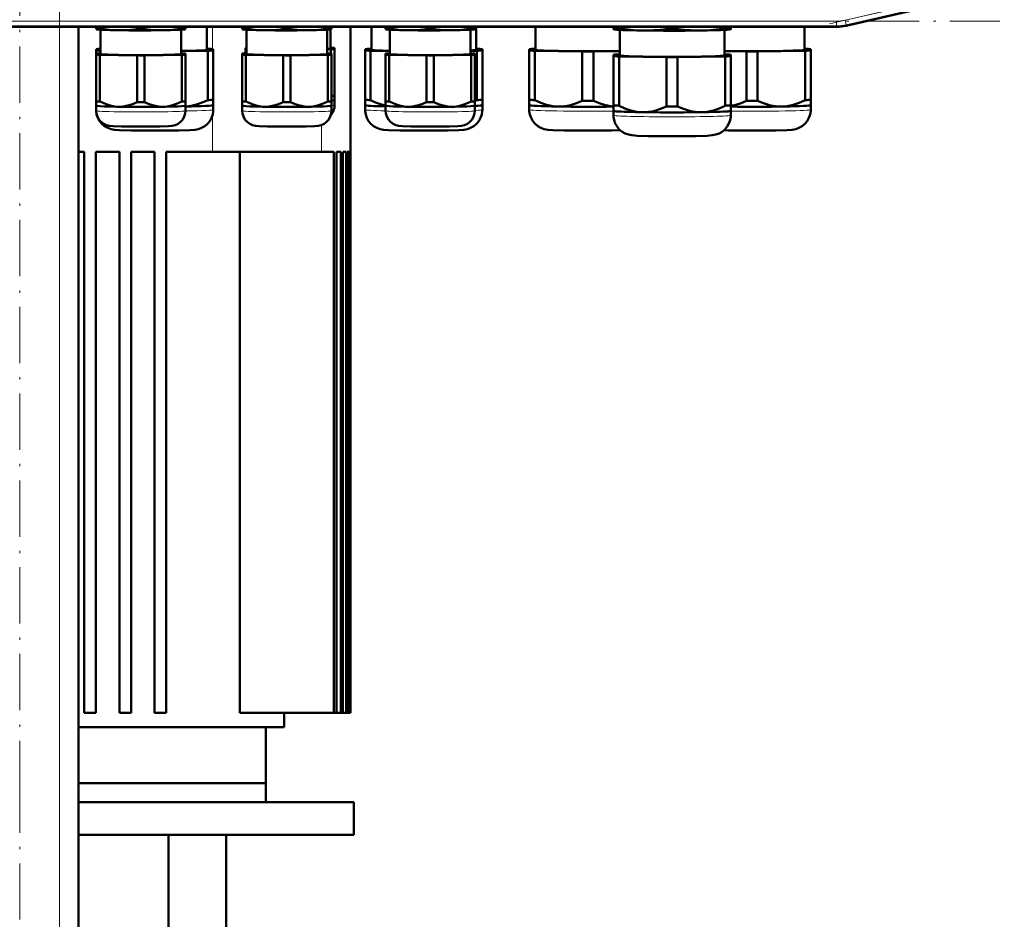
# Model space of a CAD drawing. Extents: x -1351 to 1763, y -1300 to 612.
# Tile 13 of 81: x -1068 to -858, y 117 to 309. Entities that reach past the tile are written whole.
import ezdxf

# ---------------------------------------------------------------- set-up
doc = ezdxf.new("R2010")
doc.units = 0
doc.linetypes.add('DASHDOT', pattern=[18.5, 12, -3, 0.5, -3])

msp = doc.modelspace()

# ---------------------------------------------------------------- linework, layer by layer
at = {"color": 7, "linetype": 'DASHDOT', "lineweight": 18}
for p, q in [((-1059.13, -326), (-1059.13, 364.9)), ((-1067.63, 143.15), (-1067.63, 322.25)), ((-895.01, 307.95), (-857.74, 316.55)), ((-1276.37, 308.51), (-858.69, 308.51)), ((-1067.63, 147.52), (-1067.63, -1.76))]:
    msp.add_line(p, q, dxfattribs=at)
at = {"color": 7, "lineweight": 18}
for p, q in [((-891.69, 308.72), (-861.06, 315.79)), ((-891.46, 307.74), (-860.84, 314.81)), ((-891.46, 307.74), (-891.69, 308.72)), ((-1241.56, 308.51), (-893.5, 308.51)), ((-1241.56, 307.51), (-893.5, 307.51)), ((-1059.13, -268.42), (-1059.13, 307.33)), ((-1026.51, 307.33), (-1026.51, 302.58)), ((-893.5, 307.51), (-893.5, 308.51)), ((-893.5, 307.51), (-893.5, 307.33)), ((-891.46, 307.74), (-891.42, 307.56)), ((-1026.51, 288.55), (-1026.51, 280.68)), ((-1003.28, 280.68), (-1003.28, 286.41))]:
    msp.add_line(p, q, dxfattribs=at)
at = {"color": 7, "lineweight": 50}
for p, q in [((-891.42, 307.56), (-865.85, 313.47)), ((-893.5, 307.33), (-1241.56, 307.33)), ((-1055.13, -268.42), (-1055.13, 307.33)), ((-1051.3, 306.98), (-1051.3, 307.33)), ((-1051.3, 306.98), (-1051.3, 306.8)), ((-1051.26, 306.79), (-1051.3, 306.8)), ((-1050.53, 306.94), (-1050.53, 307.33)), ((-1050.4, 301.52), (-1050.4, 306.71)), ((-1042.58, 306.82), (-1042.58, 307.33)), ((-1041.03, 306.82), (-1041.03, 307.33)), ((-1033.2, 306.71), (-1033.2, 301.52)), ((-1033.08, 306.94), (-1033.08, 307.33)), ((-1032.35, 306.79), (-1032.3, 306.8)), ((-1032.3, 306.98), (-1032.3, 307.33)), ((-1032.3, 306.8), (-1032.3, 306.98)), ((-1027.71, 302.42), (-1027.71, 307.33)), ((-1020.18, 306.98), (-1020.18, 307.33)), ((-1020.18, 306.98), (-1020.18, 306.8)), ((-1020.14, 306.79), (-1020.18, 306.8)), ((-1019.41, 306.94), (-1019.41, 307.33)), ((-1019.28, 301.52), (-1019.28, 306.71)), ((-1011.46, 306.82), (-1011.46, 307.33)), ((-1009.91, 306.82), (-1009.91, 307.33)), ((-1002.08, 306.71), (-1002.08, 301.52)), ((-1001.96, 306.94), (-1001.96, 307.33)), ((-1001.41, 306.76), (-1001.41, 302.72)), ((-1001.23, 306.79), (-1001.18, 306.8)), ((-1001.18, 306.98), (-1001.18, 307.33)), ((-1001.18, 306.8), (-1001.18, 306.98)), ((-997.13, 307.33), (-997.13, 161.08)), ((-992.66, 307.33), (-992.66, 302.42)), ((-989.63, 306.98), (-989.63, 307.33)), ((-989.63, 306.98), (-989.63, 306.8)), ((-989.58, 306.79), (-989.63, 306.8)), ((-988.85, 306.94), (-988.85, 307.33)), ((-988.73, 301.52), (-988.73, 306.71)), ((-980.9, 306.82), (-980.9, 307.33)), ((-979.35, 306.82), (-979.35, 307.33)), ((-971.53, 306.71), (-971.53, 301.52)), ((-971.4, 306.94), (-971.4, 307.33)), ((-970.67, 306.79), (-970.63, 306.8)), ((-970.63, 306.98), (-970.63, 307.33)), ((-970.63, 306.8), (-970.63, 306.98)), ((-970.36, 302.42), (-970.36, 307.33)), ((-957.66, 307.33), (-957.66, 302.42)), ((-941.06, 307.01), (-941.06, 307.33)), ((-941.06, 307.01), (-941.06, 306.8)), ((-941, 306.78), (-941.06, 306.8)), ((-939.88, 306.96), (-939.88, 307.33)), ((-939.71, 306.67), (-939.71, 301.22)), ((-929.75, 306.8), (-929.75, 307.33)), ((-927.38, 306.8), (-927.38, 307.33)), ((-917.41, 301.22), (-917.41, 306.67)), ((-917.25, 306.96), (-917.25, 307.33)), ((-916.12, 306.78), (-916.06, 306.8)), ((-916.06, 307.01), (-916.06, 307.33)), ((-916.06, 306.8), (-916.06, 307.01)), ((-900.36, 302.42), (-900.36, 307.33)), ((-1051.36, 302.57), (-1051.36, 302.26)), ((-1051.36, 302.26), (-1051.36, 291.76)), ((-1027.55, 302.62), (-1027.71, 302.63)), ((-1026.36, 302.26), (-1026.36, 302.57)), ((-1026.36, 302.26), (-1026.36, 291.76)), ((-1019.51, 302.84), (-1019.51, 302.6)), ((-1019.51, 302.6), (-1019.51, 301.67)), ((-1002.08, 302.55), (-1001.29, 302.56)), ((-1001.29, 302.87), (-1001.41, 302.87)), ((-1001.29, 302.56), (-1001.29, 301.64)), ((-1000.51, 302.6), (-1000.51, 302.84)), ((-1000.51, 302.6), (-1000.51, 292.64)), ((-994.01, 302.57), (-994.01, 302.26)), ((-994.01, 302.26), (-994.01, 291.76)), ((-992.66, 302.63), (-992.83, 302.62)), ((-970.2, 302.62), (-970.36, 302.63)), ((-969.01, 302.26), (-969.01, 302.57)), ((-969.01, 302.26), (-969.01, 291.76)), ((-959.01, 302.57), (-959.01, 302.26)), ((-959.01, 302.26), (-959.01, 291.76)), ((-957.66, 302.63), (-957.83, 302.62)), ((-900.2, 302.62), (-900.36, 302.63)), ((-899.01, 302.26), (-899.01, 302.57)), ((-899.01, 302.26), (-899.01, 291.76)), ((-1051.3, 301.64), (-1051.3, 301.4)), ((-1051.3, 301.4), (-1051.3, 291.44)), ((-1050.4, 301.67), (-1050.53, 301.67)), ((-1050.53, 301.36), (-1042.58, 301.24)), ((-1050.53, 301.36), (-1050.53, 291.4)), ((-1042.58, 301.24), (-1042.58, 291.28)), ((-1041.03, 301.24), (-1033.08, 301.36)), ((-1041.03, 301.24), (-1041.03, 291.28)), ((-1033.2, 302.12), (-1027.55, 302.21)), ((-1033.08, 301.67), (-1033.2, 301.67)), ((-1033.08, 301.36), (-1033.08, 291.4)), ((-1032.3, 301.4), (-1032.3, 301.64)), ((-1032.3, 301.4), (-1032.3, 291.44)), ((-1027.55, 302.21), (-1027.55, 291.71)), ((-1020.18, 301.64), (-1020.18, 301.4)), ((-1020.18, 301.4), (-1020.18, 291.44)), ((-1019.28, 301.67), (-1019.41, 301.67)), ((-1019.41, 301.36), (-1011.46, 301.24)), ((-1019.41, 301.36), (-1019.41, 291.4)), ((-1011.46, 301.24), (-1011.46, 291.28)), ((-1009.91, 301.24), (-1001.96, 301.36)), ((-1009.91, 301.24), (-1009.91, 291.28)), ((-1001.96, 301.67), (-1002.08, 301.67)), ((-1001.96, 301.36), (-1001.96, 291.4)), ((-1001.18, 301.4), (-1001.18, 301.64)), ((-1001.18, 301.4), (-1001.18, 291.44)), ((-992.83, 302.21), (-988.73, 302.15)), ((-992.83, 302.21), (-992.83, 291.71)), ((-989.63, 301.64), (-989.63, 301.4)), ((-989.63, 301.4), (-989.63, 291.44)), ((-988.73, 301.67), (-988.85, 301.67)), ((-988.85, 301.36), (-980.9, 301.24)), ((-988.85, 301.36), (-988.85, 291.4)), ((-980.9, 301.24), (-980.9, 291.28)), ((-979.35, 301.24), (-971.4, 301.36)), ((-979.35, 301.24), (-979.35, 291.28)), ((-971.53, 302.19), (-970.2, 302.21)), ((-971.4, 301.67), (-971.53, 301.67)), ((-971.4, 301.36), (-971.4, 291.4)), ((-970.63, 301.4), (-970.63, 301.64)), ((-970.63, 301.4), (-970.63, 291.44)), ((-970.2, 302.21), (-970.2, 291.71)), ((-957.83, 302.21), (-947.7, 302.06)), ((-957.83, 302.21), (-957.83, 291.71)), ((-947.7, 302.06), (-947.7, 291.55)), ((-945.33, 302.06), (-939.71, 302.14)), ((-945.33, 302.06), (-945.33, 291.55)), ((-941.06, 301.37), (-941.06, 301.06)), ((-941.06, 301.06), (-941.06, 290.56)), ((-939.71, 301.43), (-939.88, 301.42)), ((-939.88, 301.01), (-929.75, 300.86)), ((-939.88, 301.01), (-939.88, 290.51)), ((-929.75, 300.86), (-929.75, 290.35)), ((-927.38, 300.86), (-917.25, 301.01)), ((-927.38, 300.86), (-927.38, 290.35)), ((-917.41, 302.13), (-912.7, 302.06)), ((-917.25, 301.42), (-917.41, 301.43)), ((-917.25, 301.01), (-917.25, 290.51)), ((-916.06, 301.06), (-916.06, 301.37)), ((-916.06, 301.06), (-916.06, 290.56)), ((-912.7, 302.06), (-912.7, 291.55)), ((-910.33, 302.06), (-900.2, 302.21)), ((-910.33, 302.06), (-910.33, 291.55)), ((-900.2, 302.21), (-900.2, 291.71)), ((-1051.36, 291.76), (-1051.36, 290.61)), ((-1026.36, 290.61), (-1026.36, 291.76)), ((-1000.51, 291.71), (-1000.51, 292.64)), ((-994.01, 291.76), (-994.01, 290.61)), ((-969.01, 290.61), (-969.01, 291.76)), ((-959.01, 291.76), (-959.01, 290.61)), ((-899.01, 290.61), (-899.01, 291.76)), ((-1051.36, 290.61), (-1051.36, 289.66)), ((-1051.35, 290.6), (-1051.36, 290.61)), ((-1051.3, 291.44), (-1051.3, 290.51)), ((-1051.3, 289.42), (-1051.3, 290.51)), ((-1051.3, 290.5), (-1051.3, 290.51)), ((-1032.31, 290.5), (-1032.3, 290.51)), ((-1032.3, 290.51), (-1032.3, 291.44)), ((-1032.3, 290.51), (-1032.3, 289.42)), ((-1026.36, 289.66), (-1026.36, 290.61)), ((-1026.36, 290.6), (-1026.36, 290.61)), ((-1020.18, 291.44), (-1020.18, 290.51)), ((-1020.18, 289.42), (-1020.18, 290.51)), ((-1020.18, 290.5), (-1020.18, 290.51)), ((-1001.19, 290.5), (-1001.18, 290.51)), ((-1001.18, 290.51), (-1001.18, 291.44)), ((-1001.18, 290.51), (-1001.18, 289.42)), ((-1000.52, 291.7), (-1000.51, 291.71)), ((-1000.51, 291.71), (-1000.51, 290.62)), ((-994.01, 290.61), (-994.01, 289.66)), ((-994.01, 290.6), (-994.01, 290.61)), ((-989.63, 291.44), (-989.63, 290.51)), ((-989.63, 289.42), (-989.63, 290.51)), ((-989.62, 290.5), (-989.63, 290.51)), ((-970.63, 290.51), (-970.63, 291.44)), ((-970.63, 290.51), (-970.63, 289.42)), ((-970.63, 290.5), (-970.63, 290.51)), ((-969.02, 290.6), (-969.01, 290.61)), ((-969.01, 289.66), (-969.01, 290.61)), ((-959.01, 290.61), (-959.01, 289.66)), ((-959.01, 290.6), (-959.01, 290.61)), ((-941.06, 290.56), (-941.06, 289.41)), ((-916.06, 289.41), (-916.06, 290.56)), ((-899.02, 290.6), (-899.01, 290.61)), ((-899.01, 289.66), (-899.01, 290.61)), ((-941.06, 289.41), (-941.06, 288.46)), ((-941.06, 289.4), (-941.06, 289.41)), ((-916.07, 289.4), (-916.06, 289.41)), ((-916.06, 288.46), (-916.06, 289.41)), ((-1053.88, 280.68), (-1055.13, 280.68)), ((-1053.88, 280.68), (-1053.88, 161.08)), ((-1046.38, 280.68), (-1051.38, 280.68)), ((-1051.38, 280.68), (-1051.38, 161.08)), ((-1046.38, 280.68), (-1046.38, 161.08)), ((-1038.88, 280.68), (-1043.88, 280.68)), ((-1043.88, 280.68), (-1043.88, 161.08)), ((-1038.88, 280.68), (-1038.88, 161.08)), ((-1026.51, 280.68), (-1036.38, 280.68)), ((-1036.38, 280.68), (-1036.38, 161.08)), ((-1012, 280.68), (-1026.51, 280.68)), ((-1020.68, 280.68), (-1020.68, 161.08)), ((-1003.28, 280.68), (-1012, 280.68)), ((-1000.65, 280.68), (-1003.28, 280.68)), ((-1000.65, 280.68), (-1000.65, 161.08)), ((-999.15, 280.68), (-1000.1, 280.68)), ((-1000.1, 280.68), (-1000.1, 161.08)), ((-999.15, 280.68), (-999.15, 161.08)), ((-998.75, 280.68), (-998.75, 161.08)), ((-998.07, 280.68), (-998.75, 280.68)), ((-998.07, 280.68), (-998.07, 161.08)), ((-997.81, 280.68), (-997.81, 161.08)), ((-997.4, 280.68), (-997.81, 280.68)), ((-997.4, 280.68), (-997.4, 161.08)), ((-997.27, 280.68), (-997.27, 161.08)), ((-997.14, 280.68), (-997.27, 280.68)), ((-997.14, 280.68), (-997.14, 161.08)), ((-1051.38, 161.08), (-1053.88, 161.08)), ((-1043.88, 161.08), (-1046.38, 161.08)), ((-1036.38, 161.08), (-1038.88, 161.08)), ((-1020.68, 161.08), (-1000.65, 161.08)), ((-1011.23, 161.08), (-1011.23, 158.08)), ((-1000.1, 161.08), (-1000.65, 161.08)), ((-1000.1, 161.08), (-999.15, 161.08)), ((-998.75, 161.08), (-999.15, 161.08)), ((-998.75, 161.08), (-998.07, 161.08)), ((-997.81, 161.08), (-998.07, 161.08)), ((-997.81, 161.08), (-997.4, 161.08)), ((-997.27, 161.08), (-997.4, 161.08)), ((-997.27, 161.08), (-997.14, 161.08)), ((-997.13, 161.08), (-997.14, 161.08)), ((-1011.23, 158.08), (-1055.13, 158.08)), ((-1015.13, 146.08), (-1015.13, 158.08)), ((-1055.13, 146.08), (-1015.14, 146.08)), ((-1015.13, 146.08), (-1055.13, 146.08)), ((-1015.14, 142.08), (-1015.14, 146.08)), ((-1055.13, 142.08), (-996.44, 142.08)), ((-996.44, 135.08), (-996.44, 142.08)), ((-1055.13, 135.08), (-996.44, 135.08)), ((-1035.94, 89.58), (-1035.94, 135.08)), ((-1023.63, 82.33), (-1023.63, 135.08))]:
    msp.add_line(p, q, dxfattribs=at)
for points in [[(-1046.55, 306.6), (-1048.53, 306.7), (-1050.53, 306.94)], [(-1042.58, 306.82), (-1044.58, 306.64), (-1046.55, 306.6)], [(-1037.05, 306.6), (-1039.03, 306.64), (-1041.03, 306.82)], [(-1033.08, 306.94), (-1035.08, 306.7), (-1037.05, 306.6)], [(-1015.43, 306.6), (-1017.41, 306.7), (-1019.41, 306.94)], [(-1011.46, 306.82), (-1013.46, 306.64), (-1015.43, 306.6)], [(-1005.93, 306.6), (-1007.91, 306.64), (-1009.91, 306.82)], [(-1001.96, 306.94), (-1003.96, 306.7), (-1005.93, 306.6)], [(-984.88, 306.6), (-986.85, 306.7), (-988.85, 306.94)], [(-980.9, 306.82), (-982.91, 306.64), (-984.88, 306.6)], [(-975.38, 306.6), (-977.35, 306.64), (-979.35, 306.82)], [(-971.4, 306.94), (-973.41, 306.7), (-975.38, 306.6)], [(-934.81, 306.53), (-936.07, 306.57), (-937.33, 306.66), (-938.59, 306.79), (-939.88, 306.96)], [(-929.75, 306.8), (-931.11, 306.67), (-932.45, 306.58), (-933.63, 306.53), (-934.81, 306.53)], [(-922.31, 306.53), (-923.49, 306.53), (-924.67, 306.58), (-926.01, 306.67), (-927.38, 306.8)], [(-917.25, 306.96), (-918.53, 306.79), (-919.8, 306.66), (-921.05, 306.57), (-922.31, 306.53)], [(-1038.86, 285.21), (-1043.93, 285.25), (-1046.33, 285.32), (-1047.41, 285.4), (-1048.17, 285.54), (-1048.86, 285.79), (-1049.53, 286.17), (-1050.11, 286.66), (-1050.6, 287.24), (-1050.97, 287.9), (-1051.23, 288.61), (-1051.35, 289.36), (-1051.36, 289.66)], [(-1046.55, 290.29), (-1047.45, 290.36), (-1048.33, 290.54), (-1049.21, 290.82), (-1049.87, 291.09), (-1050.53, 291.4)], [(-1042.58, 291.28), (-1043.57, 290.85), (-1044.56, 290.54), (-1045.55, 290.35), (-1046.55, 290.29)], [(-1037.05, 290.29), (-1038.06, 290.35), (-1039.05, 290.54), (-1040.04, 290.85), (-1041.03, 291.28)], [(-1038.86, 285.21), (-1033.78, 285.25), (-1031.39, 285.32), (-1030.31, 285.4), (-1029.55, 285.54), (-1028.85, 285.79), (-1028.19, 286.17), (-1027.6, 286.66), (-1027.12, 287.24), (-1026.74, 287.9), (-1026.49, 288.61), (-1026.37, 289.36), (-1026.36, 289.66)], [(-1033.08, 291.4), (-1033.74, 291.09), (-1034.4, 290.82), (-1035.28, 290.54), (-1036.16, 290.36), (-1037.05, 290.29)], [(-1027.55, 291.71), (-1028.73, 291.17), (-1029.91, 290.75), (-1031.1, 290.47), (-1032.3, 290.34)], [(-1015.43, 290.29), (-1016.33, 290.36), (-1017.21, 290.54), (-1018.09, 290.82), (-1018.75, 291.09), (-1019.41, 291.4)], [(-1011.46, 291.28), (-1012.45, 290.85), (-1013.44, 290.54), (-1014.43, 290.35), (-1015.43, 290.29)], [(-1005.93, 290.29), (-1006.94, 290.35), (-1007.93, 290.54), (-1008.92, 290.85), (-1009.91, 291.28)], [(-1001.96, 291.4), (-1002.62, 291.09), (-1003.28, 290.82), (-1004.16, 290.54), (-1005.04, 290.36), (-1005.93, 290.29)], [(-981.51, 285.21), (-986.59, 285.25), (-988.99, 285.32), (-990.06, 285.4), (-990.82, 285.54), (-991.52, 285.79), (-992.18, 286.17), (-992.77, 286.66), (-993.25, 287.24), (-993.63, 287.9), (-993.88, 288.61), (-994, 289.36), (-994.01, 289.66)], [(-989.63, 290.54), (-990.7, 290.82), (-991.76, 291.21), (-992.83, 291.71)], [(-984.88, 290.29), (-985.77, 290.36), (-986.65, 290.54), (-987.53, 290.82), (-988.19, 291.09), (-988.85, 291.4)], [(-980.9, 291.28), (-981.89, 290.85), (-982.88, 290.54), (-983.87, 290.35), (-984.88, 290.29)], [(-981.51, 285.21), (-976.44, 285.25), (-974.04, 285.32), (-972.97, 285.4), (-972.2, 285.54), (-971.51, 285.79), (-970.84, 286.17), (-970.26, 286.66), (-969.77, 287.24), (-969.4, 287.9), (-969.15, 288.61), (-969.02, 289.36), (-969.01, 289.66)], [(-975.38, 290.29), (-976.38, 290.35), (-977.37, 290.54), (-978.36, 290.85), (-979.35, 291.28)], [(-971.4, 291.4), (-972.06, 291.09), (-972.72, 290.82), (-973.6, 290.54), (-974.48, 290.36), (-975.38, 290.29)], [(-946.51, 285.21), (-951.59, 285.25), (-953.99, 285.32), (-955.06, 285.4), (-955.82, 285.54), (-956.52, 285.79), (-957.18, 286.17), (-957.77, 286.66), (-958.25, 287.24), (-958.63, 287.9), (-958.88, 288.61), (-959, 289.36), (-959.01, 289.66)], [(-952.76, 290.33), (-953.39, 290.36), (-954.01, 290.43), (-954.66, 290.55), (-955.31, 290.71), (-956.57, 291.14), (-957.83, 291.71)], [(-947.7, 291.55), (-948.96, 291.02), (-950.22, 290.63), (-950.87, 290.49), (-951.52, 290.39), (-952.14, 290.34), (-952.76, 290.33)], [(-941.06, 290.35), (-942.02, 290.47), (-942.97, 290.67), (-943.91, 290.96), (-944.62, 291.24), (-945.33, 291.55)], [(-934.81, 289.13), (-935.43, 289.16), (-936.05, 289.23), (-936.71, 289.35), (-937.36, 289.51), (-938.62, 289.94), (-939.88, 290.51)], [(-929.75, 290.35), (-931.01, 289.82), (-932.27, 289.43), (-932.91, 289.29), (-933.57, 289.19), (-934.19, 289.14), (-934.81, 289.13)], [(-922.31, 289.13), (-922.94, 289.14), (-923.56, 289.19), (-924.21, 289.29), (-924.86, 289.43), (-926.12, 289.82), (-927.38, 290.35)], [(-917.25, 290.51), (-918.51, 289.94), (-919.77, 289.51), (-920.42, 289.35), (-921.07, 289.23), (-921.69, 289.16), (-922.31, 289.13)], [(-912.7, 291.55), (-913.82, 291.07), (-914.94, 290.71), (-916.06, 290.46)], [(-911.51, 285.21), (-906.44, 285.25), (-904.04, 285.32), (-902.97, 285.4), (-902.2, 285.54), (-901.51, 285.79), (-900.84, 286.17), (-900.26, 286.66), (-899.77, 287.24), (-899.4, 287.9), (-899.15, 288.61), (-899.02, 289.36), (-899.01, 289.66)], [(-905.26, 290.33), (-905.89, 290.34), (-906.51, 290.39), (-907.16, 290.49), (-907.81, 290.63), (-909.07, 291.02), (-910.33, 291.55)], [(-900.2, 291.71), (-901.46, 291.14), (-902.72, 290.71), (-903.37, 290.55), (-904.02, 290.43), (-904.64, 290.36), (-905.26, 290.33)], [(-1041.8, 286.06), (-1045.93, 286.09), (-1047.72, 286.16), (-1048.5, 286.23), (-1049.1, 286.37), (-1049.73, 286.66), (-1050.28, 287.07), (-1050.73, 287.59), (-1051.06, 288.19), (-1051.25, 288.85), (-1051.3, 289.42)], [(-1041.8, 286.06), (-1037.68, 286.09), (-1035.89, 286.16), (-1035.11, 286.23), (-1034.5, 286.37), (-1033.88, 286.66), (-1033.33, 287.07), (-1032.88, 287.59), (-1032.55, 288.19), (-1032.36, 288.85), (-1032.3, 289.42)], [(-1010.68, 286.06), (-1014.81, 286.1), (-1016.6, 286.16), (-1017.38, 286.23), (-1017.98, 286.37), (-1018.61, 286.66), (-1019.16, 287.07), (-1019.61, 287.59), (-1019.94, 288.19), (-1020.13, 288.85), (-1020.18, 289.42)], [(-1010.68, 286.06), (-1006.55, 286.1), (-1004.76, 286.16), (-1003.99, 286.23), (-1003.38, 286.37), (-1002.76, 286.66), (-1002.21, 287.07), (-1001.76, 287.59), (-1001.43, 288.19), (-1001.23, 288.85), (-1001.18, 289.42)], [(-980.13, 286.06), (-984.26, 286.09), (-986.05, 286.16), (-986.82, 286.23), (-987.43, 286.37), (-988.05, 286.66), (-988.6, 287.07), (-989.05, 287.59), (-989.38, 288.19), (-989.58, 288.85), (-989.63, 289.42)], [(-980.13, 286.06), (-976, 286.09), (-974.21, 286.16), (-973.43, 286.23), (-972.83, 286.37), (-972.2, 286.66), (-971.65, 287.07), (-971.2, 287.59), (-970.87, 288.19), (-970.68, 288.85), (-970.63, 289.42)], [(-928.56, 284.01), (-933.64, 284.05), (-936.04, 284.12), (-937.11, 284.2), (-937.87, 284.34), (-938.57, 284.59), (-939.23, 284.97), (-939.82, 285.46), (-940.3, 286.04), (-940.68, 286.7), (-940.93, 287.41), (-941.05, 288.16), (-941.06, 288.46)], [(-928.56, 284.01), (-923.49, 284.05), (-921.09, 284.12), (-920.01, 284.2), (-919.25, 284.34), (-918.56, 284.59), (-917.89, 284.97), (-917.31, 285.46), (-916.82, 286.04), (-916.45, 286.7), (-916.19, 287.41), (-916.07, 288.16), (-916.06, 288.46)], [(-946.51, 285.21), (-941.51, 285.25), (-939.65, 285.3)], [(-911.51, 285.21), (-916.51, 285.25), (-917.51, 285.27)]]:
    msp.add_lwpolyline(points, dxfattribs=at)
at = {"color": 7, "lineweight": 18}
for radius, end in [(8.06, 282.9994), (9.06, 282.9992)]:
    msp.add_arc((-893.5, 316.58), radius, 270.0004, end, dxfattribs=at)
at = {"color": 7, "lineweight": 50}
for centre, radius, start, end in [((-893.5, 316.58), 9.25, 270.0004, 282.9992), ((-893.5, 316.58), 9.25, 270.0004, 282.9993), ((-1003.72, 290.62), 3.21, 318.4645, 359.9956), ((-977.85, 306.87), 16.98, 295.1665, 296.77)]:
    msp.add_arc(centre, radius, start, end, dxfattribs=at)
for centre, major_axis, start_param, end_param in [((-1041.8, 307.1), (-10.55, 0), 0.449938, 0.597259), ((-1041.8, 306.81), (9.5, 0), 3.239479, 4.18879), ((-1041.8, 306.81), (9.5, 0), 4.18879, 6.185299), ((-1041.8, 307.1), (-10.55, 0), 1.497136, 1.644457), ((-1041.8, 307.1), (-10.55, 0), 2.544333, 2.691654), ((-1010.68, 307.1), (-10.55, 0), 0.449938, 0.597259), ((-1010.68, 306.81), (9.5, 0), 3.239479, 4.18879), ((-1010.68, 306.81), (9.5, 0), 4.18879, 6.185299), ((-1010.68, 307.1), (-10.55, 0), 1.497136, 1.644457), ((-1010.68, 307.1), (-10.55, 0), 2.544333, 2.691654), ((-980.13, 307.1), (-10.55, 0), 0.449938, 0.597259), ((-980.13, 306.81), (9.5, 0), 3.239479, 4.18879), ((-980.13, 306.81), (9.5, 0), 4.18879, 6.185299), ((-980.13, 307.1), (-10.55, 0), 1.497136, 1.644457), ((-980.13, 307.1), (-10.55, 0), 2.544333, 2.691654), ((-928.56, 307.16), (-13.8, 0), 0.437539, 0.609658), ((-928.56, 306.82), (12.5, 0), 3.239482, 4.18879), ((-928.56, 306.82), (12.5, 0), 4.18879, 6.185296), ((-928.56, 307.16), (-13.8, 0), 1.484737, 1.656856), ((-928.56, 307.16), (-13.8, 0), 2.531934, 2.704054), ((-1038.86, 302.42), (13.8, 0), 2.561928, 2.704054), ((-1038.86, 302.42), (13.8, 0), 3.579132, 3.721257), ((-1038.86, 302.42), (11.15, 0), 5.244215, 6.283185), ((-1038.86, 302.42), (13.8, 0), 0.437539, 0.609658), ((-1038.86, 302.42), (13.8, 0), 5.673527, 5.845646), ((-1010.01, 302.72), (10.55, 0), 2.64382, 2.691654), ((-1010.01, 302.72), (10.55, 0), 3.591531, 3.639365), ((-1010.01, 302.72), (8.6, 0), 5.885916, 6.283185), ((-1010.01, 302.72), (10.55, 0), 0.449938, 0.597259), ((-1010.01, 302.72), (10.55, 0), 5.685926, 5.833247), ((-981.51, 302.42), (13.8, 0), 2.531934, 2.704054), ((-981.51, 302.42), (13.8, 0), 3.579132, 3.751251), ((-981.51, 302.42), (11.15, 0), 3.141593, 4.008814), ((-981.51, 302.42), (11.15, 0), 5.822266, 6.283185), ((-981.51, 302.42), (13.8, 0), 0.437539, 0.609658), ((-981.51, 302.42), (13.8, 0), 5.673527, 5.845646), ((-946.51, 302.42), (13.8, 0), 2.531934, 2.704054), ((-946.51, 302.42), (13.8, 0), 3.579132, 3.751251), ((-946.51, 302.42), (11.15, 0), 3.141593, 5.368516), ((-911.51, 302.42), (11.15, 0), 4.155015, 6.283185), ((-911.51, 302.42), (13.8, 0), 0.437539, 0.609658), ((-911.51, 302.42), (13.8, 0), 5.673527, 5.845646), ((-1041.8, 301.52), (10.55, 0), 2.544333, 2.691654), ((-1041.8, 301.52), (10.55, 0), 3.591531, 3.738852), ((-1041.8, 301.52), (8.6, 0), 3.141593, 6.283185), ((-1041.8, 301.52), (10.55, 0), 4.638729, 4.786049), ((-1041.8, 301.52), (10.55, 0), 0.449938, 0.597259), ((-1041.8, 301.52), (10.55, 0), 5.685926, 5.833247), ((-1010.68, 301.52), (10.55, 0), 2.544333, 2.691654), ((-1010.68, 301.52), (10.55, 0), 3.591531, 3.738852), ((-1010.68, 301.52), (8.6, 0), 3.141593, 6.283185), ((-1010.68, 301.52), (10.55, 0), 4.638729, 4.786049), ((-1010.68, 301.52), (10.55, 0), 0.449938, 0.597259), ((-1010.68, 301.52), (10.55, 0), 5.685926, 5.833247), ((-980.13, 301.52), (10.55, 0), 2.544333, 2.691654), ((-980.13, 301.52), (10.55, 0), 3.591531, 3.738852), ((-980.13, 301.52), (8.6, 0), 3.141593, 6.283185), ((-980.13, 301.52), (10.55, 0), 4.638729, 4.786049), ((-980.13, 301.52), (10.55, 0), 0.449938, 0.597259), ((-980.13, 301.52), (10.55, 0), 5.685926, 5.833247), ((-946.51, 302.42), (13.8, 0), 4.626329, 4.798449), ((-928.56, 301.22), (13.8, 0), 2.531934, 2.704054), ((-928.56, 301.22), (13.8, 0), 3.579132, 3.751251), ((-928.56, 301.22), (11.15, 0), 3.141593, 6.283185), ((-928.56, 301.22), (13.8, 0), 4.626329, 4.798449), ((-928.56, 301.22), (13.8, 0), 0.437539, 0.609658), ((-928.56, 301.22), (13.8, 0), 5.673527, 5.845646), ((-911.51, 302.42), (13.8, 0), 4.626329, 4.798449), ((-1038.86, 291.91), (-13.8, 0), 0.437539, 0.446729), ((-1038.86, 291.91), (-13.8, 0), 2.531934, 2.704054), ((-1010.01, 292.76), (-10.55, 0), 2.562554, 2.691654), ((-981.51, 291.91), (-13.8, 0), 0.437539, 0.609658), ((-981.51, 291.91), (-13.8, 0), 2.531934, 2.704054), ((-946.51, 291.91), (-13.8, 0), 0.437539, 0.609658), ((-911.51, 291.91), (-13.8, 0), 2.531934, 2.704054), ((-1038.86, 290.61), (12.5, 0), 3.167782, 3.234803), ((-1041.8, 291.56), (-10.55, 0), 0.449938, 0.597259), ((-1041.8, 290.51), (9.5, 0), 3.167782, 6.256996), ((-1041.8, 291.56), (-10.55, 0), 1.497136, 1.644457), ((-1041.8, 291.56), (-10.55, 0), 2.544333, 2.691654), ((-1038.86, 290.61), (12.5, 0), 5.26433, 6.256996), ((-1010.68, 291.56), (-10.55, 0), 0.449938, 0.597259), ((-1010.68, 290.51), (9.5, 0), 3.167782, 6.256996), ((-1010.68, 291.56), (-10.55, 0), 1.497136, 1.644457), ((-1010.68, 291.56), (-10.55, 0), 2.544333, 2.691654), ((-1010.01, 291.71), (9.5, 0), 5.905314, 6.256996), ((-981.51, 290.61), (12.5, 0), 3.167782, 4.006016), ((-980.13, 291.56), (-10.55, 0), 0.449938, 0.597259), ((-980.13, 290.51), (9.5, 0), 3.167782, 6.256996), ((-980.13, 291.56), (-10.55, 0), 1.497136, 1.644457), ((-980.13, 291.56), (-10.55, 0), 2.544333, 2.691654), ((-981.51, 290.61), (12.5, 0), 5.769462, 6.256996), ((-946.51, 290.61), (12.5, 0), 3.167782, 5.163725), ((-946.51, 291.91), (-13.8, 0), 1.484737, 1.656856), ((-928.56, 290.71), (-13.8, 0), 0.437539, 0.609658), ((-928.56, 290.71), (-13.8, 0), 1.484737, 1.656856), ((-928.56, 290.71), (-13.8, 0), 2.531934, 2.704054), ((-911.51, 290.61), (12.5, 0), 4.34001, 6.256996), ((-911.51, 291.91), (-13.8, 0), 1.484737, 1.656856), ((-928.56, 289.41), (12.5, 0), 3.167782, 6.256996)]:
    msp.add_ellipse(centre, major_axis=major_axis, ratio=0.026177, start_param=start_param, end_param=end_param, dxfattribs=at)
at = {"color": 7, "lineweight": 18}
for centre, major_axis, start_param, end_param in [((-1038.86, 289.66), (12.5, 0), 3.141593, 3.234813), ((-1038.86, 289.66), (12.5, 0), 5.264309, 6.283185), ((-1010.01, 290.62), (9.5, 0), 5.905319, 6.283185), ((-981.51, 289.66), (12.5, 0), 3.141593, 4.006019), ((-981.51, 289.66), (12.5, 0), 5.769447, 6.283185), ((-946.51, 289.66), (12.5, 0), 3.141593, 5.163724), ((-911.51, 289.66), (12.5, 0), 4.34001, 6.283185), ((-1041.8, 289.42), (9.5, 0), 3.141593, 5.235988), ((-1041.8, 289.42), (9.5, 0), 5.235988, 6.283185), ((-1010.68, 289.42), (9.5, 0), 3.141593, 5.235988), ((-1010.68, 289.42), (9.5, 0), 5.235988, 6.283185), ((-980.13, 289.42), (9.5, 0), 3.141593, 5.235988), ((-980.13, 289.42), (9.5, 0), 5.235988, 6.283185), ((-928.56, 288.46), (12.5, 0), 3.141593, 6.283185)]:
    msp.add_ellipse(centre, major_axis=major_axis, ratio=0.026177, start_param=start_param, end_param=end_param, dxfattribs=at)

doc.saveas('drawing.dxf')
